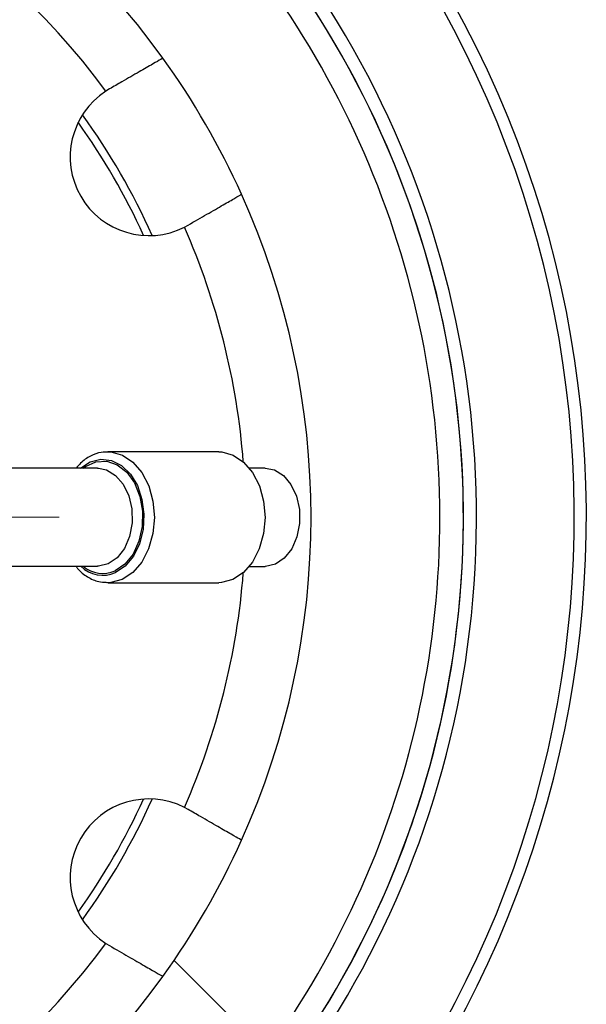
# Model space of a CAD drawing. Header units: inches. Extents: x 1.7 to 32.8, y 1.3 to 21.1.
# Tile 16 of 54: x 13.9 to 15, y 2.8 to 4.7. Entities that reach past the tile are written whole.
import ezdxf

# ---------------------------------------------------------------- set-up
doc = ezdxf.new("R2010")
doc.units = ezdxf.units.IN
doc.header["$MEASUREMENT"] = 0

# ---------------------------------------------------------------- blocks, each defined once
blk = doc.blocks.new('SW_CENTERMARKSYMBOL_1')
at = {"color": 0, "linetype": 'Continuous', "lineweight": 18}
blk.add_line((0.2, 0), (1.02, 0), dxfattribs=at)

msp = doc.modelspace()

# ---------------------------------------------------------------- linework, layer by layer
at = {"color": 7, "linetype": 'Continuous', "lineweight": 25}
for p, q in [((14.0935, 4.5301), (14.0865, 4.5258)), ((14.2363, 4.2664), (14.2435, 4.2703)), ((14.3017, 3.8377), (14.0906, 3.8377)), ((14.0906, 3.8377), (14.0927, 3.8376)), ((14.0708, 3.8062), (13.7219, 3.8062)), ((14.0708, 3.8062), (14.0722, 3.8061)), ((14.3901, 3.8064), (14.3602, 3.8064)), ((13.7219, 3.6192), (14.0708, 3.6192)), ((14.3602, 3.6189), (14.3901, 3.6189)), ((14.0906, 3.5877), (14.3017, 3.5877)), ((14.2435, 3.1551), (14.2363, 3.159)), ((14.0865, 2.8995), (14.0935, 2.8953)), ((14.3197, 2.7636), (14.2165, 2.8668))]:
    msp.add_line(p, q, dxfattribs=at)
at = {"color": 7, "linetype": 'Continuous', "lineweight": 25, "flags": 128}
for points in [[(14.0927, 3.8376), (14.0963, 3.8374), (14.1181, 3.8315), (14.1381, 3.8181), (14.1552, 3.7981), (14.1682, 3.7727), (14.1763, 3.7436), (14.179, 3.7125), (14.1762, 3.6814), (14.168, 3.6523), (14.155, 3.6269), (14.1379, 3.607), (14.1178, 3.5937)], [(14.3017, 3.8377), (14.3074, 3.8374), (14.3292, 3.8315), (14.3492, 3.8181), (14.3662, 3.7981), (14.3792, 3.7727), (14.3874, 3.7436), (14.3901, 3.7125), (14.3873, 3.6814), (14.3791, 3.6523), (14.366, 3.6269), (14.349, 3.607), (14.3289, 3.5937)], [(14.0384, 3.8062), (14.0566, 3.8183), (14.0768, 3.8235), (14.0972, 3.8212), (14.1165, 3.8115), (14.1334, 3.795), (14.1466, 3.773), (14.1554, 3.7468), (14.1591, 3.7183), (14.1575, 3.6894), (14.1506, 3.6621), (14.139, 3.6383), (14.1234, 3.6195), (14.1049, 3.607), (14.1049, 3.607)], [(14.0432, 3.8062), (14.0477, 3.8095), (14.0674, 3.8185), (14.0881, 3.8197), (14.1083, 3.8129), (14.1264, 3.7987), (14.1411, 3.7781), (14.1513, 3.7526), (14.1563, 3.7242), (14.1557, 3.695), (14.1496, 3.667), (14.1383, 3.6424), (14.1228, 3.6231), (14.1041, 3.6104), (14.1041, 3.6104)], [(14.0722, 3.8061), (14.0877, 3.8031), (14.1051, 3.7927), (14.1196, 3.7758), (14.1302, 3.7538), (14.136, 3.7285), (14.1365, 3.7019), (14.1317, 3.6761), (14.122, 3.6534), (14.1081, 3.6354), (14.0912, 3.6237)], [(14.3901, 3.8064), (14.4078, 3.803), (14.4251, 3.7923)], [(14.4251, 3.7923), (14.4395, 3.7752), (14.45, 3.7529), (14.4556, 3.7275), (14.4559, 3.7008), (14.4508, 3.6751), (14.4409, 3.6524), (14.4268, 3.6346), (14.4098, 3.6231), (14.3911, 3.6189), (14.3901, 3.6189)], [(14.0912, 3.6237), (14.0726, 3.6192), (14.0708, 3.6192)], [(14.1178, 3.5937), (14.096, 3.5879), (14.0874, 3.5877)], [(14.3289, 3.5937), (14.3071, 3.5879), (14.3017, 3.5877)]]:
    msp.add_lwpolyline(points, dxfattribs=at)
at = {"color": 7, "linetype": 'Continuous', "lineweight": 25}
for centre, radius, start, end in [((12.9777, 3.7127), 2.0248, 303.6511, 204.4209), ((12.9777, 3.7127), 2.0017, 303.6511, 204.3563), ((12.9777, 3.7127), 1.5, 35.7392, 84.2608), ((12.9777, 3.7127), 1.8155, 296.2771, 55.6555), ((12.9777, 3.7127), 1.7905, 296.3651, 55.6022), ((12.9777, 3.7127), 1.7907, 303.6511, 55.6031), ((12.9777, 3.7127), 1.7457, 318.7117, 55.0454), ((12.9777, 3.7127), 1.375, 36.2536, 83.7464), ((12.9777, 3.7127), 1.5, 24.2608, 35.7392), ((14.1685, 4.4002), 0.15, 123.1268, 296.8732), ((12.9777, 3.7127), 1.3125, 24.1818, 35.8182), ((12.9777, 3.7127), 1.2975, 24.4888, 35.5112), ((12.9777, 3.7127), 1.5, 335.7392, 24.2608), ((12.9777, 3.7127), 1.375, 4.4185, 23.7464), ((14.0807, 3.6624), 0.0604, 225.6918, 293.629), ((14.0807, 3.6636), 0.0581, 229.8273, 293.7412), ((12.9777, 3.7127), 1.375, 336.2536, 355.5815), ((14.1685, 3.0252), 0.15, 63.1268, 236.8732), ((12.9777, 3.7127), 1.2975, 324.4888, 335.5112), ((12.9777, 3.7127), 1.3125, 324.1818, 335.8182), ((12.9777, 3.7127), 1.5, 324.2471, 335.7392), ((12.9777, 3.7127), 1.375, 276.2536, 323.7464), ((12.9777, 3.7127), 1.5, 275.7392, 324.2608)]:
    msp.add_arc(centre, radius, start, end, dxfattribs=at)
for points, knots in [([(14.1952, 4.5888), (14.1944, 4.5883), (14.1926, 4.5873), (14.1769, 4.5782), (14.1509, 4.5632), (14.1214, 4.5461), (14.1014, 4.5346), (14.0935, 4.5301)], [0, 0, 0, 0, 0.1848488, 0.4072499, 0.6300538, 0.85388, 1, 1, 1, 1]), ([(14.2435, 4.2703), (14.2557, 4.2773), (14.28, 4.2913), (14.3115, 4.3095), (14.3342, 4.3226), (14.3442, 4.3284), (14.345, 4.3289), (14.3452, 4.329)], [0, 0, 0, 0, 0.225413, 0.450901, 0.675634, 0.899185, 1, 1, 1, 1]), ([(14.093, 3.8369), (14.0879, 3.837), (14.0755, 3.8374), (14.0567, 3.8299), (14.0404, 3.8194), (14.0327, 3.8096), (14.0299, 3.8062)], [0, 0, 0, 0, 0.21774, 0.525569, 0.834681, 1, 1, 1, 1]), ([(14.0297, 3.6192), (14.0307, 3.6177), (14.0367, 3.6091), (14.0513, 3.5986), (14.0699, 3.5893), (14.0823, 3.5888), (14.087, 3.5886)], [0, 0, 0, 0, 0.07117, 0.427931, 0.779715, 1, 1, 1, 1]), ([(14.3452, 3.0963), (14.3444, 3.0968), (14.3426, 3.0979), (14.3269, 3.1069), (14.3009, 3.1219), (14.2714, 3.139), (14.2514, 3.1505), (14.2435, 3.1551)], [0, 0, 0, 0, 0.184849, 0.40725, 0.630053, 0.853879, 1, 1, 1, 1]), ([(14.0935, 2.8953), (14.1057, 2.8882), (14.13, 2.8742), (14.1615, 2.856), (14.1842, 2.8429), (14.1942, 2.8371), (14.195, 2.8367), (14.1952, 2.8365)], [0, 0, 0, 0, 0.225413, 0.450901, 0.675634, 0.899185, 1, 1, 1, 1])]:
    msp.add_open_spline(points, degree=3, knots=knots, dxfattribs=at)

# ---------------------------------------------------------------- block references
at = {"color": 7, "linetype": 'Continuous', "lineweight": 18}
msp.add_blockref('SW_CENTERMARKSYMBOL_1', (12.9777, 3.7127), dxfattribs=at)

doc.saveas('drawing.dxf')
